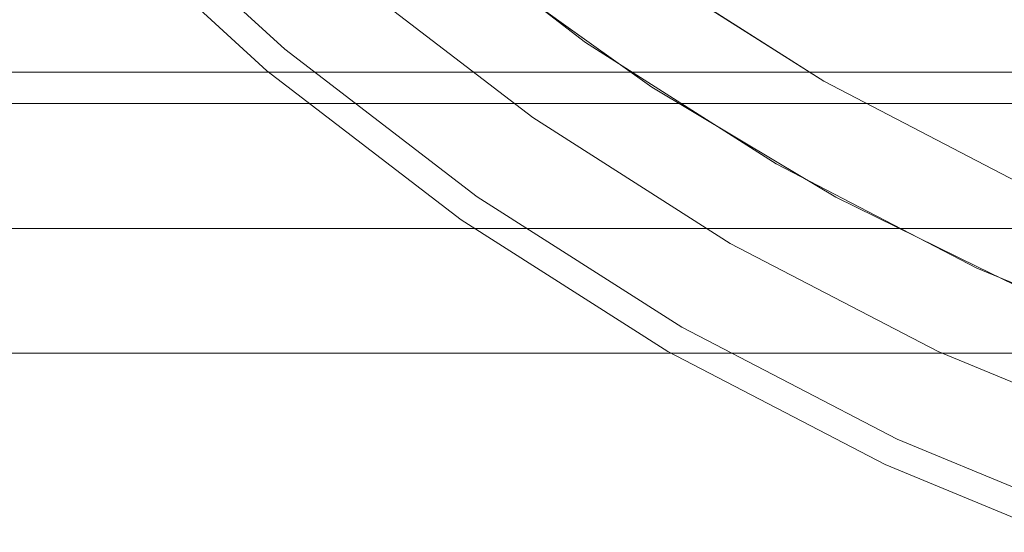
# Model space of a CAD drawing. Header units: inches. Extents: x -412 to -304, y -62 to 18.
# Tile 58 of 256: x -359.368 to -358.746, y -48.707 to -48.383. Entities that reach past the tile are written whole.
import ezdxf

# ---------------------------------------------------------------- set-up
doc = ezdxf.new("R2010")
doc.units = ezdxf.units.IN
doc.header["$LTSCALE"] = 32
doc.header["$MEASUREMENT"] = 0
for name, color, linetype, lineweight in [('Black', 7, 'Continuous', 18), ('DashLine', 7, 'Continuous', 13), ('Drawing', 7, 'Continuous', 18), ('Metal_HtAdjMech', 7, 'Continuous', 18), ('Metal_MP', 7, 'Continuous', 5), ('None', 7, 'Continuous', 18), ('SolidLine', 7, 'Continuous', 15), ('TIMotion-Frame', 7, 'Continuous', 18), ('Wood_1-H', 7, 'Continuous', 13)]:
    doc.layers.add(name, color=color, linetype=linetype, lineweight=lineweight)

# ---------------------------------------------------------------- blocks, each defined once
blk = doc.blocks.new('Group-20')
at = {"layer": 'Black'}
for points in [[(-34.54794, 16.53613, 28.9791), (34.54794, 16.53613, 28.9791), (34.54794, -16.53613, 28.9791), (-34.54794, -16.53613, 28.9791)], [(-34.54794, 16.53613, 27.70079), (34.54794, 16.53613, 27.70079), (34.54794, -16.53613, 27.70079), (-34.54794, -16.53613, 27.70079)]]:
    blk.add_3dface(points, dxfattribs=at)
at = {"layer": 'Wood_1-H'}
for points in [[(-35.96494, 17.95313, 28.99879), (35.96494, 17.95313, 28.99879), (35.96494, -17.95313, 28.99879), (-35.96494, -17.95313, 28.99879)], [(-35.96494, 17.95313, 28.9791), (35.96494, 17.95313, 28.9791), (35.96494, -17.95313, 28.9791), (-35.96494, -17.95313, 28.9791)]]:
    blk.add_3dface(points, dxfattribs=at)
blk = doc.blocks.new('MPHtAdjColumn (3D)')
at = {"layer": 'Metal_MP'}
for points, invisible_edges in [([(-0.80278, 0.50194, 2.90305), (-0.8203, 0.51106, 2.90305), (-1.49664, -0.6581, 2.90305), (-1.48078, -0.69047, 2.90305)], 10), ([(-1.48078, -0.69047, 2.90305), (-1.4369, -0.78, 2.90305), (-1.41487, -0.81685, 2.90305), (-0.80278, 0.50194, 2.90305)], 12), ([(-1.41487, -0.81685, 2.90305), (-1.36751, -0.89607, 2.90305), (-0.78453, 0.49438, 2.90305), (-0.80278, 0.50194, 2.90305)], 10), ([(-0.93005, -0.6678, 2.90305), (-0.7657, 0.48844, 2.90305), (-0.78453, 0.49438, 2.90305), (-1.36751, -0.89607, 2.90305)], 13), ([(-1.48176, -0.69095, 23.4936), (-1.53634, -0.55918, 23.4936), (-1.64822, -0.5999, 23.4936), (-1.58966, -0.74127, 23.4936)], 10), ([(-1.58966, -0.74127, 2.3125), (-1.64822, -0.5999, 2.3125), (-1.53634, -0.55918, 2.3125), (-1.48176, -0.69095, 2.3125)], 10), ([(-1.53634, -0.55918, 23.4936), (-1.48176, -0.69095, 23.4936), (-1.49664, -0.6581, 2.90305)], 10), ([(-1.48176, -0.69095, 2.76919), (-1.48176, -0.69095, 2.3125), (-1.53634, -0.55918, 2.3125), (-1.53634, -0.55918, 2.76919)], 5), ([(-0.93005, -0.6678, 2.76919), (-0.93262, -0.68738, 2.76919), (-1.48176, -0.69095, 2.76919), (-1.53634, -0.55918, 2.76919)], 10), ([(-1.58966, -0.74127, 2.3125), (-1.58966, -0.74127, 23.4936), (-1.64822, -0.5999, 23.4936), (-1.64822, -0.5999, 2.3125)], 5), ([(-1.48176, -0.69095, 23.4936), (-1.48078, -0.69047, 2.90305), (-1.49664, -0.6581, 2.90305)], 9), ([(-1.36751, -0.89607, 2.90305), (-0.93262, -0.68738, 2.90305), (-0.93005, -0.6678, 2.90305)], 9), ([(-0.93262, -0.68738, 2.76919), (-0.93348, -0.70711, 2.76919), (-1.48176, -0.69095, 2.76919)], 10), ([(-1.36751, -0.89607, 2.90305), (-0.93348, -0.70711, 2.90305), (-0.93262, -0.68738, 2.90305)], 9), ([(-1.4159, -0.81747, 23.4936), (-1.48176, -0.69095, 23.4936), (-1.58966, -0.74127, 23.4936), (-1.51901, -0.877, 23.4936)], 10), ([(-1.51901, -0.877, 2.3125), (-1.58966, -0.74127, 2.3125), (-1.48176, -0.69095, 2.3125), (-1.4159, -0.81747, 2.3125)], 10), ([(-1.4369, -0.78, 2.90305), (-1.48078, -0.69047, 2.90305), (-1.48176, -0.69095, 23.4936)], 10), ([(-1.48176, -0.69095, 23.4936), (-1.4159, -0.81747, 23.4936), (-1.4369, -0.78, 2.90305)], 10), ([(-1.4159, -0.81747, 2.76919), (-1.4159, -0.81747, 2.3125), (-1.48176, -0.69095, 2.3125), (-1.48176, -0.69095, 2.76919)], 5), ([(-1.4159, -0.81747, 2.76919), (-1.48176, -0.69095, 2.76919), (-0.93348, -0.70711, 2.76919), (-0.93262, -0.72684, 2.76919)], 10), ([(-0.93262, -0.72684, 2.90305), (-0.93348, -0.70711, 2.90305), (-1.36751, -0.89607, 2.90305)], 10), ([(-1.4159, -0.81747, 2.76919), (-0.93262, -0.72684, 2.76919), (-0.93005, -0.74642, 2.76919)], 9), ([(-0.93005, -0.74642, 2.90305), (-0.93262, -0.72684, 2.90305), (-1.36751, -0.89607, 2.90305)], 10), ([(-1.51901, -0.877, 2.3125), (-1.51901, -0.877, 23.4936), (-1.58966, -0.74127, 23.4936), (-1.58966, -0.74127, 2.3125)], 5), ([(-0.93005, -0.74642, 2.76919), (-0.92577, -0.7657, 2.76919), (-1.33926, -0.93776, 2.76919), (-1.4159, -0.81747, 2.76919)], 10), ([(-1.36751, -0.89607, 2.90305), (-0.92577, -0.7657, 2.90305), (-0.93005, -0.74642, 2.90305)], 9), ([(-0.91983, -0.78453, 2.90305), (-0.92577, -0.7657, 2.90305), (-1.36751, -0.89607, 2.90305), (-1.3382, -0.937, 2.90305)], 10), ([(-1.33926, -0.93776, 2.76919), (-0.92577, -0.7657, 2.76919), (-0.91983, -0.78453, 2.76919)], 9), ([(-1.4159, -0.81747, 23.4936), (-1.41487, -0.81685, 2.90305), (-1.4369, -0.78, 2.90305)], 9), ([(-1.33926, -0.93776, 2.76919), (-0.91983, -0.78453, 2.76919), (-0.91227, -0.80278, 2.76919)], 9), ([(-0.91227, -0.80278, 2.90305), (-0.91983, -0.78453, 2.90305), (-1.3382, -0.937, 2.90305), (-1.28854, -1.00635, 2.90305)], 10), ([(-0.91227, -0.80278, 2.76919), (-0.90316, -0.8203, 2.76919), (-1.25243, -1.05092, 2.76919), (-1.33926, -0.93776, 2.76919)], 10), ([(-1.51901, -0.877, 23.4936), (-1.43679, -1.00605, 23.4936), (-1.33926, -0.93776, 23.4936), (-1.4159, -0.81747, 23.4936)], 10), ([(-1.4159, -0.81747, 2.3125), (-1.33926, -0.93776, 2.3125), (-1.43679, -1.00605, 2.3125), (-1.51901, -0.877, 2.3125)], 10), ([(-1.36751, -0.89607, 2.90305), (-1.41487, -0.81685, 2.90305), (-1.4159, -0.81747, 23.4936)], 10), ([(-1.4159, -0.81747, 23.4936), (-1.33926, -0.93776, 23.4936), (-1.36751, -0.89607, 2.90305)], 10), ([(-1.33926, -0.93776, 2.76919), (-1.33926, -0.93776, 2.3125), (-1.4159, -0.81747, 2.3125), (-1.4159, -0.81747, 2.76919)], 5), ([(-1.43679, -1.00605, 2.3125), (-1.43679, -1.00605, 23.4936), (-1.51901, -0.877, 23.4936), (-1.51901, -0.877, 2.3125)], 5), ([(-1.33926, -0.93776, 23.4936), (-1.3382, -0.937, 2.90305), (-1.36751, -0.89607, 2.90305)], 9), ([(-1.25243, -1.05092, 23.4936), (-1.33926, -0.93776, 23.4936), (-1.43679, -1.00605, 23.4936), (-1.34364, -1.12745, 23.4936)], 10), ([(-1.34364, -1.12745, 2.3125), (-1.43679, -1.00605, 2.3125), (-1.33926, -0.93776, 2.3125), (-1.25243, -1.05092, 2.3125)], 10), ([(-1.28854, -1.00635, 2.90305), (-1.3382, -0.937, 2.90305), (-1.33926, -0.93776, 23.4936)], 10), ([(-1.33926, -0.93776, 23.4936), (-1.25243, -1.05092, 23.4936), (-1.28854, -1.00635, 2.90305)], 10), ([(-1.25243, -1.05092, 2.76919), (-1.25243, -1.05092, 2.3125), (-1.33926, -0.93776, 2.3125), (-1.33926, -0.93776, 2.76919)], 5), ([(-1.34364, -1.12745, 2.3125), (-1.34364, -1.12745, 23.4936), (-1.43679, -1.00605, 23.4936), (-1.43679, -1.00605, 2.3125)], 5), ([(-1.34364, -1.12745, 23.4936), (-1.24027, -1.24027, 23.4936), (-1.15608, -1.15608, 23.4936), (-1.25243, -1.05092, 23.4936)], 10), ([(-1.25243, -1.05092, 2.3125), (-1.15608, -1.15608, 2.3125), (-1.24027, -1.24027, 2.3125), (-1.34364, -1.12745, 2.3125)], 10), ([(-1.24027, -1.24027, 2.3125), (-1.24027, -1.24027, 23.4936), (-1.34364, -1.12745, 23.4936), (-1.34364, -1.12745, 2.3125)], 5)]:
    blk.add_3dface(points, dxfattribs=dict(at, invisible_edges=invisible_edges))
blk = doc.blocks.new('MPHtAdjLeg-16 (3D)')
at = {"layer": 'DashLine', "color": 7}
blk.add_blockref('MPHtAdjColumn (3D)', (0, 0), dxfattribs=at)
blk = doc.blocks.new('MpHtAdjBase-3 (3D)')
at = {"layer": 'Black', "color": 7, "xscale": -1}
blk.add_blockref('MPHtAdjLeg-16 (3D)', (21.55512, 0), dxfattribs=at)
blk = doc.blocks.new('MPHtAdjLegCoverNoPower (3D)')
at = {"layer": 'Black'}
for points, invisible_edges in [([(1.31335, -0.47802, 23.67077), (1.26669, -0.59067, 23.67077), (1.5343, -0.71546, 23.67077), (1.59082, -0.57901, 23.67077)], 10), ([(1.66481, -0.60594, 23.4936), (1.60566, -0.74873, 23.4936), (1.42726, -0.66554, 23.4936), (1.47983, -0.53861, 23.4936)], 10), ([(1.60566, -0.74873, 23.59203), (1.66481, -0.60594, 23.59203), (1.59082, -0.57901, 23.67077), (1.5343, -0.71546, 23.67077)], 10), ([(1.46611, -0.84646, 23.67077), (1.5343, -0.71546, 23.67077), (1.26669, -0.59067, 23.67077), (1.21039, -0.69882, 23.67077)], 10), ([(1.66481, -0.60594, 23.4936), (1.66481, -0.60594, 23.59203), (1.60566, -0.74873, 23.59203), (1.60566, -0.74873, 23.4936)], 5), ([(1.42726, -0.66554, 22.23376), (1.36382, -0.7874, 22.23376), (1.26153, -0.72835, 22.23376), (1.32021, -0.61563, 22.23376)], 10), ([(1.42726, -0.66554, 22.23376), (1.42726, -0.66554, 23.4936), (1.36382, -0.7874, 23.4936), (1.36382, -0.7874, 22.23376)], 5), ([(1.36382, -0.7874, 23.4936), (1.42726, -0.66554, 23.4936), (1.60566, -0.74873, 23.4936), (1.5343, -0.88583, 23.4936)], 10), ([(1.21039, -0.69882, 23.67077), (1.14488, -0.80165, 23.67077), (1.38675, -0.97102, 23.67077), (1.46611, -0.84646, 23.67077)], 10), ([(1.5343, -0.88583, 23.59203), (1.60566, -0.74873, 23.59203), (1.5343, -0.71546, 23.67077), (1.46611, -0.84646, 23.67077)], 10), ([(1.19325, -0.83552, 22.23376), (1.26153, -0.72835, 22.23376), (1.36382, -0.7874, 22.23376), (1.29, -0.90327, 22.23376)], 10), ([(1.60566, -0.74873, 23.4936), (1.60566, -0.74873, 23.59203), (1.5343, -0.88583, 23.59203), (1.5343, -0.88583, 23.4936)], 5), ([(1.36382, -0.7874, 22.23376), (1.36382, -0.7874, 23.4936), (1.29, -0.90327, 23.4936), (1.29, -0.90327, 22.23376)], 5), ([(1.29, -0.90327, 23.4936), (1.36382, -0.7874, 23.4936), (1.5343, -0.88583, 23.4936), (1.45125, -1.01618, 23.4936)], 10), ([(1.14488, -0.80165, 23.67077), (1.07065, -0.89838, 23.67077), (1.29685, -1.08818, 23.67077), (1.38675, -0.97102, 23.67077)], 10), ([(1.45125, -1.01618, 23.59203), (1.5343, -0.88583, 23.59203), (1.46611, -0.84646, 23.67077), (1.38675, -0.97102, 23.67077)], 10), ([(1.5343, -0.88583, 23.4936), (1.5343, -0.88583, 23.59203), (1.45125, -1.01618, 23.59203), (1.45125, -1.01618, 23.4936)], 5), ([(1.45125, -1.01618, 23.4936), (1.35717, -1.1388, 23.4936), (1.20637, -1.01226, 23.4936), (1.29, -0.90327, 23.4936)], 10), ([(1.35717, -1.1388, 23.59203), (1.45125, -1.01618, 23.59203), (1.38675, -0.97102, 23.67077), (1.29685, -1.08818, 23.67077)], 10), ([(1.35717, -1.1388, 23.4936), (1.25275, -1.25275, 23.4936), (1.11355, -1.11355, 23.4936), (1.20637, -1.01226, 23.4936)], 10), ([(1.45125, -1.01618, 23.4936), (1.45125, -1.01618, 23.59203), (1.35717, -1.1388, 23.59203), (1.35717, -1.1388, 23.4936)], 5), ([(1.25275, -1.25275, 23.59203), (1.35717, -1.1388, 23.59203), (1.29685, -1.08818, 23.67077), (1.19707, -1.19707, 23.67077)], 10), ([(1.35717, -1.1388, 23.4936), (1.35717, -1.1388, 23.59203), (1.25275, -1.25275, 23.59203), (1.25275, -1.25275, 23.4936)], 5)]:
    blk.add_3dface(points, dxfattribs=dict(at, invisible_edges=invisible_edges))
blk = doc.blocks.new('TL9-Upper (3D)')
at = {"layer": 'TIMotion-Frame'}
for points in [[(-1.81112, -1.33858, -2.28346), (-1.81112, 5.49213, -2.28346), (1.81092, 5.49213, -2.28346), (1.81092, -1.33858, -2.28346)], [(-2.06693, -1.35827, -0.37402), (2.06693, -1.35827, -0.37402), (2.06693, -1.0315, -0.37402), (-2.06693, -1.0315, -0.37402)], [(-2.06693, -1.33858, -0.45276), (2.06693, -1.33858, -0.45276), (2.06693, -1.35827, -0.45276), (-2.06693, -1.35827, -0.45276)], [(-2.06693, -1.35827, -0.45276), (2.06693, -1.35827, -0.45276), (2.06693, -1.35827, -0.37402), (-2.06693, -1.35827, -0.37402)]]:
    blk.add_3dface(points, dxfattribs=at)
for points, invisible_edges in [([(2.06693, -1.33858, -1.88976), (-2.06693, -1.33858, -0.45276), (1.81092, -1.33858, -2.12598), (1.83071, -1.33858, -2.12598)], 11), ([(-1.81112, -1.33858, -2.12598), (1.81092, -1.33858, -2.12598), (-2.06693, -1.33858, -0.45276)], 11), ([(2.06693, -1.33858, -1.88976), (2.06693, -1.33858, -0.45276), (-2.06693, -1.33858, -0.45276)], 8), ([(-1.81112, -1.33858, -2.12598), (-1.81112, -1.33858, -2.28346), (1.81092, -1.33858, -2.28346), (1.81092, -1.33858, -2.12598)], 8)]:
    blk.add_3dface(points, dxfattribs=dict(at, invisible_edges=invisible_edges))
blk = doc.blocks.new('TEK04-Frame (3D)')
at = {"layer": 'DashLine', "color": 7, "rotation": 270}
blk.add_blockref('TL9-Upper (3D)', (-0.01952, 0, 0.21654), dxfattribs=at)
blk = doc.blocks.new('TIEndPipe-500 (3D)')
at = {"layer": 'Metal_HtAdjMech'}
for points, invisible_edges in [([(-1.53543, 9.12843, -0.95645), (-1.53543, 3.74006, -2.12598), (-1.53543, -9.82703, -0.07874), (-1.53543, 9.86172, -0.07874)], 10), ([(-1.45669, -2.85508, -0.07874), (-1.45669, 2.88977, -0.07874), (-1.53543, 9.86172, -0.07874), (-1.53543, -9.82703, -0.07874)], 10), ([(-1.53543, -9.82703, -0.07874), (-1.53543, 3.74006, -2.12598), (-1.53543, -3.74006, -2.12353)], 9), ([(-1.45669, 2.88977, -0.15748), (-1.45669, -2.85508, -0.15748), (-1.45669, 3.74006, -2.12598)], 11), ([(-1.45669, -3.74006, -2.12353), (-1.45669, 3.74006, -2.12598), (-1.45669, -2.85508, -0.15748)], 10), ([(-1.45669, 2.88977, -0.15748), (-1.45669, 2.88977, -0.07874), (-1.45669, -2.85508, -0.07874), (-1.45669, -2.85508, -0.15748)], 8)]:
    blk.add_3dface(points, dxfattribs=dict(at, invisible_edges=invisible_edges))
blk.add_3dface([(-1.53543, 3.74006, -2.12598), (-1.45669, 3.74006, -2.12598), (-1.45669, -3.74006, -2.12353), (-1.53543, -3.74006, -2.12353)], dxfattribs=at)
blk = doc.blocks.new('Group-23')
at = {"layer": 'None'}
blk.add_blockref('Group-20', (0, 0), dxfattribs=at)
at = {"layer": 'SolidLine', "color": 7}
for name, p in [('MpHtAdjBase-3 (3D)', (0, 0)), ('MPHtAdjLegCoverNoPower (3D)', (21.55512, 0))]:
    blk.add_blockref(name, p, dxfattribs=at)
at = {"layer": 'SolidLine', "color": 7, "rotation": 180}
for name in ['TIEndPipe-500 (3D)', 'TEK04-Frame (3D)']:
    blk.add_blockref(name, (21.55512, 0, 27.70079), dxfattribs=at)
blk = doc.blocks.new('MP Ht Adju Rect Table (3D)')
at = {"layer": 'None'}
blk.add_blockref('Group-23', (0, 0), dxfattribs=at)
at = {"layer": 'Drawing', "color": 0, "flags": 1}
for tag in ['Tag', 'Catalog', 'Option1', 'Option2', 'Option3', 'Option4', 'Option5', 'Option6', 'Option7', 'Option8', 'Option9', 'Option10', 'Option11', 'Option12', 'Custom', 'FinishGroup', 'Discount', 'Item2', 'Item3', 'Item6', 'Item9', 'Item10', 'Item12', 'Item13', 'Item16', 'Item19', 'Item20', 'Item21', 'Item22', 'Item23', 'Item24', 'Item25', 'Item8', 'Item18', 'Item1', 'Item4', 'Item5', 'Item7', 'Item11', 'Item14', 'Item15', 'Item17']:
    blk.add_attdef(tag, (-16.60664, -46.53056), '', height=0.00709, dxfattribs=at)

msp = doc.modelspace()

# ---------------------------------------------------------------- block references
at = {"layer": 'Drawing', "rotation": 270}
msp.add_blockref('MP Ht Adju Rect Table (3D)', (-358.07283, -25.50309), dxfattribs=at)

doc.saveas('drawing.dxf')
